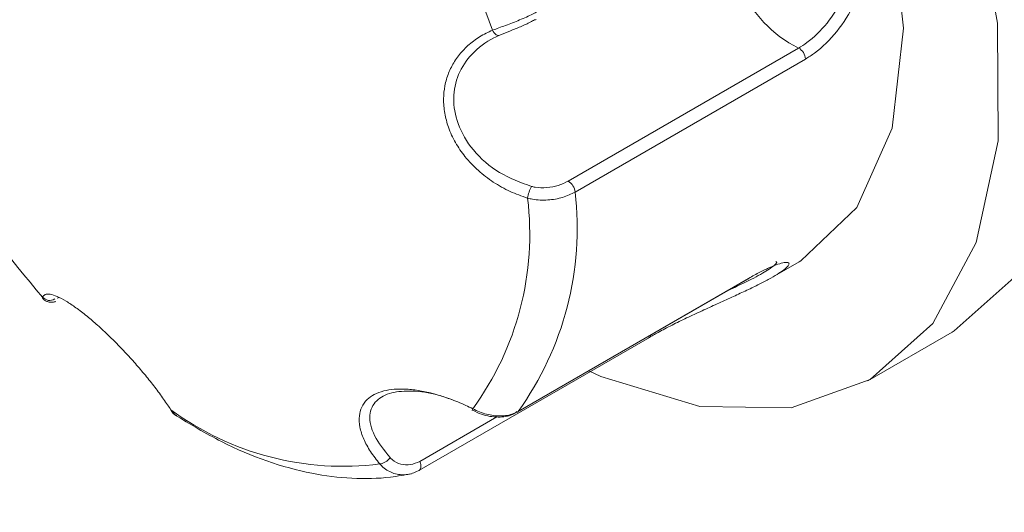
# Model space of a CAD drawing. Header units: millimetres. Extents: x -420 to 420, y -297 to 297.
# Tile 157 of 197: x 230.9 to 241.7, y 149.19 to 154.59. Entities that reach past the tile are written whole.
import ezdxf

# ---------------------------------------------------------------- set-up
doc = ezdxf.new("R2010")
doc.units = ezdxf.units.MM
doc.header["$MEASUREMENT"] = 0
doc.layers.add('layer 1', color=7, linetype='Continuous')

msp = doc.modelspace()

# ---------------------------------------------------------------- linework, layer by layer
at = {"layer": 'layer 1', "color": 7, "lineweight": 9}
for points in [[(230.1521, 171.6881), (230.1521, 171.6881), (267.8032, 149.9526), (267.8032, 149.9526)], [(236.0878, 154.4697), (235.7136, 155.5362), (235.1394, 156.522), (234.3962, 157.3736)], [(238.748, 155.8471), (238.5697, 155.2236), (238.8628, 154.562), (239.4442, 154.275)], [(229.4643, 154.4492), (229.8384, 153.3824), (230.4125, 152.3969), (231.156, 151.5452)], [(236.9179, 152.8165), (236.9179, 152.8165), (239.4442, 154.275), (239.4442, 154.275)], [(239.5205, 154.1546), (239.5165, 154.2049), (239.4879, 154.2497), (239.4442, 154.275)], [(239.5205, 154.1546), (239.5205, 154.1546), (236.9945, 152.6961), (236.9945, 152.6961)], [(236.5154, 152.758), (236.4945, 152.7178), (236.48, 152.6744), (236.473, 152.6296)], [(236.9945, 152.6961), (236.9902, 152.7463), (236.9617, 152.7913), (236.9179, 152.8165)], [(236.3697, 150.2913), (236.8708, 150.9867), (237.0937, 151.8447), (236.9945, 152.6961)], [(235.8735, 150.3205), (236.3581, 150.9865), (236.5725, 151.8118), (236.473, 152.6296)], [(239.1598, 151.7643), (239.1598, 151.7643), (239.4504, 151.9322), (239.4504, 151.9322)], [(236.3604, 150.2835), (236.3604, 150.2835), (238.8868, 151.7419), (238.8868, 151.7419)], [(236.3697, 150.2913), (236.3697, 150.2913), (238.896, 151.7497), (238.896, 151.7497)], [(231.156, 151.5452), (231.1887, 151.5049), (231.2464, 151.4959), (231.2897, 151.5241)], [(231.3378, 151.5395), (231.3378, 151.5395), (231.3145, 151.5319), (231.3145, 151.5319)], [(237.809, 151.1029), (237.819, 151.1089), (237.8258, 151.1192), (237.8278, 151.1306)], [(240.2038, 150.6271), (240.2038, 150.6271), (241.1274, 151.1602), (241.1274, 151.1602)], [(235.2826, 149.6444), (235.2826, 149.6444), (237.809, 151.1029), (237.809, 151.1029)], [(232.5617, 150.3102), (233.2207, 149.825), (234.0412, 149.612), (234.8529, 149.7155)], [(235.8735, 150.3205), (235.8696, 150.3151), (235.8674, 150.3086), (235.8674, 150.302)], [(235.2911, 149.7441), (235.2911, 149.7441), (236.1367, 150.232), (236.1367, 150.232)], [(234.8529, 149.7155), (234.8989, 149.7211), (234.9399, 149.7468), (234.9652, 149.7856)], [(235.2721, 149.6406), (235.2721, 149.6406), (235.2826, 149.6444), (235.2826, 149.6444)]]:
    msp.add_open_spline(points, degree=3, dxfattribs=at)
for points, knots in [([(243.693, 147.7552), (243.693, 147.7552), (244.5141, 148.6012), (244.5141, 148.6012), (244.5141, 148.6012), (244.5141, 148.6012), (245.1016, 149.7386), (245.1016, 149.7386), (245.1016, 149.7386), (245.1016, 149.7386), (245.4337, 151.126), (245.4337, 151.126), (245.4337, 151.126), (245.4337, 151.126), (245.4985, 152.712), (245.4985, 152.712), (245.4985, 152.712), (245.4985, 152.712), (245.2933, 154.4382), (245.2933, 154.4382), (245.2933, 154.4382), (245.2933, 154.4382), (244.8257, 156.2409), (244.8257, 156.2409), (244.8257, 156.2409), (244.8257, 156.2409), (244.113, 158.0537), (244.113, 158.0537), (244.113, 158.0537), (244.113, 158.0537), (243.1814, 159.8094), (243.1814, 159.8094), (243.1814, 159.8094), (243.1814, 159.8094), (242.0655, 161.4438), (242.0655, 161.4438), (242.0655, 161.4438), (242.0655, 161.4438), (240.8061, 162.8961), (240.8061, 162.8961), (240.8061, 162.8961), (240.8061, 162.8961), (239.45, 164.1132), (239.45, 164.1132)], [0, 0, 0, 0, 0.0833333, 0.0833333, 0.0833333, 0.0833333, 0.1666667, 0.1666667, 0.1666667, 0.1666667, 0.25, 0.25, 0.25, 0.25, 0.3333333, 0.3333333, 0.3333333, 0.3333333, 0.4166667, 0.4166667, 0.4166667, 0.4166667, 0.5, 0.5, 0.5, 0.5, 0.5833333, 0.5833333, 0.5833333, 0.5833333, 0.6666667, 0.6666667, 0.6666667, 0.6666667, 0.75, 0.75, 0.75, 0.75, 0.8333333, 0.8333333, 0.8333333, 0.8333333, 1, 1, 1, 1]), ([(239.45, 164.1132), (239.45, 164.1132), (240.7854, 162.7575), (240.7854, 162.7575), (240.7854, 162.7575), (240.7854, 162.7575), (241.9925, 161.1792), (241.9925, 161.1792), (241.9925, 161.1792), (241.9925, 161.1792), (243.0226, 159.4419), (243.0226, 159.4419), (243.0226, 159.4419), (243.0226, 159.4419), (243.8339, 157.6163), (243.8339, 157.6163), (243.8339, 157.6163), (243.8339, 157.6163), (244.3937, 155.7759), (244.3937, 155.7759), (244.3937, 155.7759), (244.3937, 155.7759), (244.6794, 153.9951), (244.6794, 153.9951), (244.6794, 153.9951), (244.6794, 153.9951), (244.6794, 152.3459), (244.6794, 152.3459), (244.6794, 152.3459), (244.6794, 152.3459), (244.3937, 150.8948), (244.3937, 150.8948), (244.3937, 150.8948), (244.3937, 150.8948), (243.8339, 149.7008), (243.8339, 149.7008), (243.8339, 149.7008), (243.8339, 149.7008), (243.0226, 148.8119), (243.0226, 148.8119), (243.0226, 148.8119), (243.0226, 148.8119), (241.9925, 148.2639), (241.9925, 148.2639), (241.9925, 148.2639), (241.9925, 148.2639), (240.7854, 148.0793), (240.7854, 148.0793), (240.7854, 148.0793), (240.7854, 148.0793), (239.45, 148.2653), (239.45, 148.2653)], [0, 0, 0, 0, 0.0714286, 0.0714286, 0.0714286, 0.0714286, 0.1428571, 0.1428571, 0.1428571, 0.1428571, 0.2142857, 0.2142857, 0.2142857, 0.2142857, 0.2857143, 0.2857143, 0.2857143, 0.2857143, 0.3571429, 0.3571429, 0.3571429, 0.3571429, 0.4285714, 0.4285714, 0.4285714, 0.4285714, 0.5, 0.5, 0.5, 0.5, 0.5714286, 0.5714286, 0.5714286, 0.5714286, 0.6428571, 0.6428571, 0.6428571, 0.6428571, 0.7142857, 0.7142857, 0.7142857, 0.7142857, 0.7857143, 0.7857143, 0.7857143, 0.7857143, 0.8571429, 0.8571429, 0.8571429, 0.8571429, 1, 1, 1, 1]), ([(234.0717, 163.3275), (234.0717, 163.3275), (234.9377, 163.636), (234.9377, 163.636), (234.9377, 163.636), (234.9377, 163.636), (235.9377, 163.6243), (235.9377, 163.6243), (235.9377, 163.6243), (235.9377, 163.6243), (237.0215, 163.293), (237.0215, 163.293), (237.0215, 163.293), (237.0215, 163.293), (238.1351, 162.6588), (238.1351, 162.6588), (238.1351, 162.6588), (238.1351, 162.6588), (239.2223, 161.7532), (239.2223, 161.7532), (239.2223, 161.7532), (239.2223, 161.7532), (240.2288, 160.6222), (240.2288, 160.6222), (240.2288, 160.6222), (240.2288, 160.6222), (241.1041, 159.3218), (241.1041, 159.3218), (241.1041, 159.3218), (241.1041, 159.3218), (241.8041, 157.9177), (241.8041, 157.9177), (241.8041, 157.9177), (241.8041, 157.9177), (242.2939, 156.4802), (242.2939, 156.4802), (242.2939, 156.4802), (242.2939, 156.4802), (242.5489, 155.0812), (242.5489, 155.0812), (242.5489, 155.0812), (242.5489, 155.0812), (242.5564, 153.7912), (242.5564, 153.7912), (242.5564, 153.7912), (242.5564, 153.7912), (242.3158, 152.6744), (242.3158, 152.6744), (242.3158, 152.6744), (242.3158, 152.6744), (241.8394, 151.7873), (241.8394, 151.7873), (241.8394, 151.7873), (241.8394, 151.7873), (241.151, 151.1741), (241.151, 151.1741), (241.151, 151.1741), (241.151, 151.1741), (241.1274, 151.1602), (241.1274, 151.1602)], [0, 0, 0, 0, 0.0625, 0.0625, 0.0625, 0.0625, 0.125, 0.125, 0.125, 0.125, 0.1875, 0.1875, 0.1875, 0.1875, 0.25, 0.25, 0.25, 0.25, 0.3125, 0.3125, 0.3125, 0.3125, 0.375, 0.375, 0.375, 0.375, 0.4375, 0.4375, 0.4375, 0.4375, 0.5, 0.5, 0.5, 0.5, 0.5625, 0.5625, 0.5625, 0.5625, 0.625, 0.625, 0.625, 0.625, 0.6875, 0.6875, 0.6875, 0.6875, 0.75, 0.75, 0.75, 0.75, 0.8125, 0.8125, 0.8125, 0.8125, 0.875, 0.875, 0.875, 0.875, 1, 1, 1, 1]), ([(233.1482, 162.7942), (233.1482, 162.7942), (234.0142, 163.1029), (234.0142, 163.1029), (234.0142, 163.1029), (234.0142, 163.1029), (235.0142, 163.0912), (235.0142, 163.0912), (235.0142, 163.0912), (235.0142, 163.0912), (236.0981, 162.7599), (236.0981, 162.7599), (236.0981, 162.7599), (236.0981, 162.7599), (237.2116, 162.1256), (237.2116, 162.1256), (237.2116, 162.1256), (237.2116, 162.1256), (238.2988, 161.2201), (238.2988, 161.2201), (238.2988, 161.2201), (238.2988, 161.2201), (239.3053, 160.0889), (239.3053, 160.0889), (239.3053, 160.0889), (239.3053, 160.0889), (240.1806, 158.7887), (240.1806, 158.7887), (240.1806, 158.7887), (240.1806, 158.7887), (240.8807, 157.3846), (240.8807, 157.3846), (240.8807, 157.3846), (240.8807, 157.3846), (241.3705, 155.947), (241.3705, 155.947), (241.3705, 155.947), (241.3705, 155.947), (241.6255, 154.5481), (241.6255, 154.5481), (241.6255, 154.5481), (241.6255, 154.5481), (241.6329, 153.2579), (241.6329, 153.2579), (241.6329, 153.2579), (241.6329, 153.2579), (241.3924, 152.1413), (241.3924, 152.1413), (241.3924, 152.1413), (241.3924, 152.1413), (240.916, 151.254), (240.916, 151.254), (240.916, 151.254), (240.916, 151.254), (240.2274, 150.641), (240.2274, 150.641), (240.2274, 150.641), (240.2274, 150.641), (239.3616, 150.3323), (239.3616, 150.3323), (239.3616, 150.3323), (239.3616, 150.3323), (238.3615, 150.344), (238.3615, 150.344), (238.3615, 150.344), (238.3615, 150.344), (237.2775, 150.6753), (237.2775, 150.6753), (237.2775, 150.6753), (237.2775, 150.6753), (237.1441, 150.736), (237.1441, 150.736)], [0, 0, 0, 0, 0.0526316, 0.0526316, 0.0526316, 0.0526316, 0.1052632, 0.1052632, 0.1052632, 0.1052632, 0.1578947, 0.1578947, 0.1578947, 0.1578947, 0.2105263, 0.2105263, 0.2105263, 0.2105263, 0.2631579, 0.2631579, 0.2631579, 0.2631579, 0.3157895, 0.3157895, 0.3157895, 0.3157895, 0.3684211, 0.3684211, 0.3684211, 0.3684211, 0.4210526, 0.4210526, 0.4210526, 0.4210526, 0.4736842, 0.4736842, 0.4736842, 0.4736842, 0.5263158, 0.5263158, 0.5263158, 0.5263158, 0.5789474, 0.5789474, 0.5789474, 0.5789474, 0.6315789, 0.6315789, 0.6315789, 0.6315789, 0.6842105, 0.6842105, 0.6842105, 0.6842105, 0.7368421, 0.7368421, 0.7368421, 0.7368421, 0.7894737, 0.7894737, 0.7894737, 0.7894737, 0.8421053, 0.8421053, 0.8421053, 0.8421053, 0.8947368, 0.8947368, 0.8947368, 0.8947368, 1, 1, 1, 1]), ([(233.9067, 161.4922), (233.9067, 161.4922), (234.7116, 161.7507), (234.7116, 161.7507), (234.7116, 161.7507), (234.7116, 161.7507), (235.6514, 161.6661), (235.6514, 161.6661), (235.6514, 161.6661), (235.6514, 161.6661), (236.6617, 161.2445), (236.6617, 161.2445), (236.6617, 161.2445), (236.6617, 161.2445), (237.6739, 160.5141), (237.6739, 160.5141), (237.6739, 160.5141), (237.6739, 160.5141), (238.6187, 159.5252), (238.6187, 159.5252), (238.6187, 159.5252), (238.6187, 159.5252), (239.4321, 158.3449), (239.4321, 158.3449), (239.4321, 158.3449), (239.4321, 158.3449), (240.0584, 157.0537), (240.0584, 157.0537), (240.0584, 157.0537), (240.0584, 157.0537), (240.4551, 155.7396), (240.4551, 155.7396), (240.4551, 155.7396), (240.4551, 155.7396), (240.5949, 154.4922), (240.5949, 154.4922), (240.5949, 154.4922), (240.5949, 154.4922), (240.4685, 153.3963), (240.4685, 153.3963), (240.4685, 153.3963), (240.4685, 153.3963), (240.0845, 152.527), (240.0845, 152.527), (240.0845, 152.527), (240.0845, 152.527), (239.4689, 151.943), (239.4689, 151.943), (239.4689, 151.943), (239.4689, 151.943), (239.4504, 151.9322), (239.4504, 151.9322)], [0, 0, 0, 0, 0.0714286, 0.0714286, 0.0714286, 0.0714286, 0.1428571, 0.1428571, 0.1428571, 0.1428571, 0.2142857, 0.2142857, 0.2142857, 0.2142857, 0.2857143, 0.2857143, 0.2857143, 0.2857143, 0.3571429, 0.3571429, 0.3571429, 0.3571429, 0.4285714, 0.4285714, 0.4285714, 0.4285714, 0.5, 0.5, 0.5, 0.5, 0.5714286, 0.5714286, 0.5714286, 0.5714286, 0.6428571, 0.6428571, 0.6428571, 0.6428571, 0.7142857, 0.7142857, 0.7142857, 0.7142857, 0.7857143, 0.7857143, 0.7857143, 0.7857143, 0.8571429, 0.8571429, 0.8571429, 0.8571429, 1, 1, 1, 1]), ([(239.106, 156.1339), (239.198, 156.1732), (239.2901, 156.2126), (239.3847, 156.2253), (239.3847, 156.2253), (239.4799, 156.2379), (239.5779, 156.2238), (239.6696, 156.1905), (239.6696, 156.1905), (239.7616, 156.1571), (239.8474, 156.1045), (239.9211, 156.0342), (239.9211, 156.0342), (239.9945, 155.9642), (240.0562, 155.8766), (240.1014, 155.7776), (240.1014, 155.7776), (240.1459, 155.6799), (240.1743, 155.5708), (240.1853, 155.4563), (240.1853, 155.4563), (240.1965, 155.3434), (240.19, 155.225), (240.1677, 155.1077), (240.1677, 155.1077), (240.1452, 154.9901), (240.1066, 154.8736), (240.055, 154.764), (240.055, 154.764), (240.003, 154.6531), (239.9374, 154.5495), (239.8637, 154.457), (239.8637, 154.457), (239.7891, 154.3638), (239.706, 154.282), (239.6199, 154.22), (239.6199, 154.22), (239.5873, 154.1962), (239.5538, 154.1753), (239.5205, 154.1546)], [0, 0, 0, 0, 0.0909091, 0.0909091, 0.0909091, 0.0909091, 0.1818182, 0.1818182, 0.1818182, 0.1818182, 0.2727273, 0.2727273, 0.2727273, 0.2727273, 0.3636364, 0.3636364, 0.3636364, 0.3636364, 0.4545455, 0.4545455, 0.4545455, 0.4545455, 0.5454545, 0.5454545, 0.5454545, 0.5454545, 0.6363636, 0.6363636, 0.6363636, 0.6363636, 0.7272727, 0.7272727, 0.7272727, 0.7272727, 0.8181818, 0.8181818, 0.8181818, 0.8181818, 1, 1, 1, 1]), ([(239.4442, 154.275), (239.4745, 154.2939), (239.5049, 154.3128), (239.5346, 154.3343), (239.5346, 154.3343), (239.6127, 154.3904), (239.6883, 154.4641), (239.7562, 154.5483), (239.7562, 154.5483), (239.8233, 154.6313), (239.8827, 154.7245), (239.9304, 154.8242), (239.9304, 154.8242), (239.9774, 154.9224), (240.0128, 155.0269), (240.0334, 155.1324), (240.0334, 155.1324), (240.054, 155.2372), (240.0601, 155.3432), (240.0504, 155.4443), (240.0504, 155.4443), (240.0407, 155.5465), (240.0152, 155.6437), (239.9752, 155.7307), (239.9752, 155.7307), (239.9344, 155.8194), (239.8788, 155.8969), (239.8127, 155.9588), (239.8127, 155.9588), (239.746, 156.0214), (239.6683, 156.0677), (239.5852, 156.0968), (239.5852, 156.0968), (239.502, 156.1259), (239.4134, 156.1376), (239.3272, 156.1256), (239.3272, 156.1256), (239.2412, 156.1135), (239.1576, 156.0775), (239.0742, 156.0416)], [0, 0, 0, 0, 0.0909091, 0.0909091, 0.0909091, 0.0909091, 0.1818182, 0.1818182, 0.1818182, 0.1818182, 0.2727273, 0.2727273, 0.2727273, 0.2727273, 0.3636364, 0.3636364, 0.3636364, 0.3636364, 0.4545455, 0.4545455, 0.4545455, 0.4545455, 0.5454545, 0.5454545, 0.5454545, 0.5454545, 0.6363636, 0.6363636, 0.6363636, 0.6363636, 0.7272727, 0.7272727, 0.7272727, 0.7272727, 0.8181818, 0.8181818, 0.8181818, 0.8181818, 1, 1, 1, 1]), ([(236.0878, 154.4697), (236.1353, 154.4872), (236.1829, 154.5044), (236.2327, 154.5231), (236.2327, 154.5231), (236.2828, 154.5418), (236.3349, 154.5615), (236.3854, 154.5822), (236.3854, 154.5822), (236.4364, 154.6031), (236.4856, 154.6252), (236.5286, 154.6478), (236.5286, 154.6478), (236.5463, 154.657), (236.563, 154.6662), (236.5797, 154.6755)], [0, 0, 0, 0, 0.2, 0.2, 0.2, 0.2, 0.4, 0.4, 0.4, 0.4, 0.6, 0.6, 0.6, 0.6, 1, 1, 1, 1]), ([(236.548, 154.5832), (236.5347, 154.5758), (236.5215, 154.5683), (236.5074, 154.561), (236.5074, 154.561), (236.4734, 154.543), (236.435, 154.5255), (236.3951, 154.5085), (236.3951, 154.5085), (236.3562, 154.4922), (236.3161, 154.4764), (236.2773, 154.4609), (236.2773, 154.4609), (236.2399, 154.446), (236.2039, 154.4313), (236.168, 154.4166)], [0, 0, 0, 0, 0.2, 0.2, 0.2, 0.2, 0.4, 0.4, 0.4, 0.4, 0.6, 0.6, 0.6, 0.6, 1, 1, 1, 1]), ([(236.548, 154.5832), (236.548, 154.5832), (236.5597, 154.5848), (236.5597, 154.5848), (236.5597, 154.5848), (236.5597, 154.5848), (236.5667, 154.5878), (236.5667, 154.5878)], [0, 0, 0, 0, 0.3333333, 0.3333333, 0.3333333, 0.3333333, 1, 1, 1, 1]), ([(236.473, 152.6296), (236.4089, 152.6521), (236.3448, 152.6746), (236.2825, 152.7027), (236.2825, 152.7027), (236.2186, 152.7317), (236.1567, 152.7666), (236.0974, 152.8056), (236.0974, 152.8056), (236.0398, 152.8438), (235.9848, 152.8858), (235.9333, 152.9315), (235.9333, 152.9315), (235.8803, 152.9792), (235.831, 153.0309), (235.787, 153.0859), (235.787, 153.0859), (235.7483, 153.1343), (235.7135, 153.1853), (235.6835, 153.238), (235.6835, 153.238), (235.6524, 153.2927), (235.6263, 153.3493), (235.6059, 153.4067), (235.6059, 153.4067), (235.5881, 153.4574), (235.5746, 153.5087), (235.5656, 153.5596), (235.5656, 153.5596), (235.5563, 153.6125), (235.5521, 153.6653), (235.5526, 153.7173), (235.5526, 153.7173), (235.5531, 153.766), (235.558, 153.8143), (235.567, 153.8609), (235.567, 153.8609), (235.5762, 153.9089), (235.5899, 153.9555), (235.6076, 154.0001), (235.6076, 154.0001), (235.6255, 154.0452), (235.6474, 154.0883), (235.6731, 154.1289), (235.6731, 154.1289), (235.6994, 154.1705), (235.7296, 154.2097), (235.7631, 154.2458), (235.7631, 154.2458), (235.7987, 154.2842), (235.838, 154.3194), (235.8805, 154.3513), (235.8805, 154.3513), (235.9238, 154.3839), (235.9703, 154.4132), (236.0199, 154.438), (236.0199, 154.438), (236.042, 154.4492), (236.0649, 154.4594), (236.0878, 154.4697)], [0, 0, 0, 0, 0.0625, 0.0625, 0.0625, 0.0625, 0.125, 0.125, 0.125, 0.125, 0.1875, 0.1875, 0.1875, 0.1875, 0.25, 0.25, 0.25, 0.25, 0.3125, 0.3125, 0.3125, 0.3125, 0.375, 0.375, 0.375, 0.375, 0.4375, 0.4375, 0.4375, 0.4375, 0.5, 0.5, 0.5, 0.5, 0.5625, 0.5625, 0.5625, 0.5625, 0.625, 0.625, 0.625, 0.625, 0.6875, 0.6875, 0.6875, 0.6875, 0.75, 0.75, 0.75, 0.75, 0.8125, 0.8125, 0.8125, 0.8125, 0.875, 0.875, 0.875, 0.875, 1, 1, 1, 1]), ([(236.168, 154.4166), (236.1467, 154.407), (236.1254, 154.3972), (236.1045, 154.3867), (236.1045, 154.3867), (236.0133, 154.3409), (235.9316, 154.2805), (235.864, 154.2083), (235.864, 154.2083), (235.8018, 154.1424), (235.7517, 154.0666), (235.7173, 153.983), (235.7173, 153.983), (235.6844, 153.9031), (235.6659, 153.8158), (235.6642, 153.7261), (235.6642, 153.7261), (235.6627, 153.6334), (235.6788, 153.538), (235.7121, 153.446), (235.7121, 153.446), (235.7486, 153.3443), (235.8061, 153.2468), (235.8786, 153.1586), (235.8786, 153.1586), (235.9588, 153.0612), (236.0575, 152.9754), (236.1664, 152.9105), (236.1664, 152.9105), (236.2757, 152.8454), (236.3956, 152.8016), (236.5154, 152.758)], [0, 0, 0, 0, 0.1111111, 0.1111111, 0.1111111, 0.1111111, 0.2222222, 0.2222222, 0.2222222, 0.2222222, 0.3333333, 0.3333333, 0.3333333, 0.3333333, 0.4444444, 0.4444444, 0.4444444, 0.4444444, 0.5555556, 0.5555556, 0.5555556, 0.5555556, 0.6666667, 0.6666667, 0.6666667, 0.6666667, 0.7777778, 0.7777778, 0.7777778, 0.7777778, 1, 1, 1, 1]), ([(236.168, 154.4166), (236.168, 154.4166), (236.1598, 154.4128), (236.1598, 154.4128), (236.1598, 154.4128), (236.1598, 154.4128), (236.1505, 154.4122), (236.1505, 154.4122), (236.1505, 154.4122), (236.1505, 154.4122), (236.1401, 154.4149), (236.1401, 154.4149), (236.1401, 154.4149), (236.1401, 154.4149), (236.1292, 154.4205), (236.1292, 154.4205), (236.1292, 154.4205), (236.1292, 154.4205), (236.1182, 154.4293), (236.1182, 154.4293), (236.1182, 154.4293), (236.1182, 154.4293), (236.1073, 154.4405), (236.1073, 154.4405), (236.1073, 154.4405), (236.1073, 154.4405), (236.0971, 154.4543), (236.0971, 154.4543), (236.0971, 154.4543), (236.0971, 154.4543), (236.0878, 154.4697), (236.0878, 154.4697)], [0, 0, 0, 0, 0.1111111, 0.1111111, 0.1111111, 0.1111111, 0.2222222, 0.2222222, 0.2222222, 0.2222222, 0.3333333, 0.3333333, 0.3333333, 0.3333333, 0.4444444, 0.4444444, 0.4444444, 0.4444444, 0.5555556, 0.5555556, 0.5555556, 0.5555556, 0.6666667, 0.6666667, 0.6666667, 0.6666667, 0.7777778, 0.7777778, 0.7777778, 0.7777778, 1, 1, 1, 1]), ([(236.5154, 152.758), (236.5291, 152.7545), (236.5427, 152.7511), (236.5568, 152.7487), (236.5568, 152.7487), (236.5981, 152.7411), (236.6416, 152.7405), (236.6842, 152.7443), (236.6842, 152.7443), (236.7279, 152.7483), (236.7709, 152.7567), (236.8096, 152.7694), (236.8096, 152.7694), (236.8487, 152.7825), (236.8833, 152.7993), (236.9179, 152.8165)], [0, 0, 0, 0, 0.2, 0.2, 0.2, 0.2, 0.4, 0.4, 0.4, 0.4, 0.6, 0.6, 0.6, 0.6, 1, 1, 1, 1]), ([(236.9945, 152.6961), (236.9504, 152.675), (236.9066, 152.6537), (236.857, 152.6382), (236.857, 152.6382), (236.8071, 152.6228), (236.7515, 152.6131), (236.695, 152.6091), (236.695, 152.6091), (236.6387, 152.6053), (236.5819, 152.6073), (236.5278, 152.6174), (236.5278, 152.6174), (236.5094, 152.6208), (236.4913, 152.6252), (236.473, 152.6296)], [0, 0, 0, 0, 0.2, 0.2, 0.2, 0.2, 0.4, 0.4, 0.4, 0.4, 0.6, 0.6, 0.6, 0.6, 1, 1, 1, 1]), ([(238.896, 151.7497), (238.9382, 151.7735), (238.9804, 151.7969), (239.0193, 151.8172), (239.0193, 151.8172), (239.0596, 151.8381), (239.0963, 151.8556), (239.1299, 151.87), (239.1299, 151.87), (239.1627, 151.8843), (239.1924, 151.8958), (239.2181, 151.9045), (239.2181, 151.9045), (239.2448, 151.9133), (239.2675, 151.9191), (239.2857, 151.9221), (239.2857, 151.9221), (239.3035, 151.9251), (239.317, 151.9254), (239.326, 151.9229), (239.326, 151.9229), (239.3355, 151.9207), (239.3399, 151.9157), (239.3394, 151.9084), (239.3394, 151.9084), (239.3389, 151.9014), (239.3338, 151.8921), (239.324, 151.8811), (239.324, 151.8811), (239.3139, 151.8697), (239.2991, 151.8562), (239.2792, 151.8413), (239.2792, 151.8413), (239.2604, 151.8269), (239.2368, 151.811), (239.2094, 151.7939), (239.2094, 151.7939), (239.1812, 151.7764), (239.1486, 151.7575), (239.112, 151.7376), (239.112, 151.7376), (239.0771, 151.7186), (239.0385, 151.6984), (238.9969, 151.6778), (238.9969, 151.6778), (238.9541, 151.6563), (238.908, 151.6342), (238.8596, 151.6113), (238.8596, 151.6113), (238.8124, 151.589), (238.763, 151.5661), (238.7118, 151.5428), (238.7118, 151.5428), (238.6593, 151.5186), (238.6051, 151.4942), (238.55, 151.4692), (238.55, 151.4692), (238.4957, 151.4447), (238.441, 151.4196), (238.3859, 151.3945), (238.3859, 151.3945), (238.3294, 151.3683), (238.2728, 151.342), (238.2172, 151.3157), (238.2172, 151.3157), (238.1628, 151.2898), (238.1094, 151.2636), (238.0573, 151.2375), (238.0573, 151.2375), (238.0039, 151.2108), (237.952, 151.1839), (237.9036, 151.1576), (237.9036, 151.1576), (237.8672, 151.1379), (237.8329, 151.1184), (237.7983, 151.0989)], [0, 0, 0, 0, 0.05, 0.05, 0.05, 0.05, 0.1, 0.1, 0.1, 0.1, 0.15, 0.15, 0.15, 0.15, 0.2, 0.2, 0.2, 0.2, 0.25, 0.25, 0.25, 0.25, 0.3, 0.3, 0.3, 0.3, 0.35, 0.35, 0.35, 0.35, 0.4, 0.4, 0.4, 0.4, 0.45, 0.45, 0.45, 0.45, 0.5, 0.5, 0.5, 0.5, 0.55, 0.55, 0.55, 0.55, 0.6, 0.6, 0.6, 0.6, 0.65, 0.65, 0.65, 0.65, 0.7, 0.7, 0.7, 0.7, 0.75, 0.75, 0.75, 0.75, 0.8, 0.8, 0.8, 0.8, 0.85, 0.85, 0.85, 0.85, 0.9, 0.9, 0.9, 0.9, 1, 1, 1, 1]), ([(238.6766, 151.6207), (238.7106, 151.6362), (238.7443, 151.6515), (238.7762, 151.6665), (238.7762, 151.6665), (238.8655, 151.7081), (238.9408, 151.7458), (239.0027, 151.7801), (239.0027, 151.7801), (239.0654, 151.8144), (239.1144, 151.8447), (239.1516, 151.8722), (239.1516, 151.8722), (239.1896, 151.9002), (239.2155, 151.9251), (239.2038, 151.9313), (239.2038, 151.9313), (239.2014, 151.9325), (239.1974, 151.933), (239.1936, 151.9334)], [0, 0, 0, 0, 0.1666667, 0.1666667, 0.1666667, 0.1666667, 0.3333333, 0.3333333, 0.3333333, 0.3333333, 0.5, 0.5, 0.5, 0.5, 0.6666667, 0.6666667, 0.6666667, 0.6666667, 1, 1, 1, 1]), ([(238.896, 151.7497), (238.896, 151.7497), (238.8871, 151.7422), (238.8871, 151.7422), (238.8871, 151.7422), (238.8871, 151.7422), (238.8868, 151.7419), (238.8868, 151.7419)], [0, 0, 0, 0, 0.3333333, 0.3333333, 0.3333333, 0.3333333, 1, 1, 1, 1]), ([(231.156, 151.5452), (231.164, 151.556), (231.1723, 151.5667), (231.1852, 151.5725), (231.1852, 151.5725), (231.1986, 151.5783), (231.217, 151.5789), (231.2394, 151.5751), (231.2394, 151.5751), (231.2608, 151.5715), (231.2861, 151.5638), (231.3149, 151.5516), (231.3149, 151.5516), (231.3449, 151.5387), (231.3787, 151.5212), (231.4159, 151.4988), (231.4159, 151.4988), (231.4487, 151.4791), (231.4841, 151.4556), (231.5214, 151.4286), (231.5214, 151.4286), (231.5605, 151.4009), (231.6014, 151.3691), (231.6442, 151.3343), (231.6442, 151.3343), (231.6818, 151.3036), (231.7204, 151.2706), (231.7598, 151.2356), (231.7598, 151.2356), (231.8006, 151.1991), (231.8417, 151.1608), (231.8831, 151.1208), (231.8831, 151.1208), (231.9221, 151.0832), (231.9609, 151.0443), (231.9995, 151.0044), (231.9995, 151.0044), (232.0391, 150.9634), (232.078, 150.9218), (232.1162, 150.8799), (232.1162, 150.8799), (232.1546, 150.8375), (232.1922, 150.7947), (232.2284, 150.7523), (232.2284, 150.7523), (232.2653, 150.7087), (232.3009, 150.6655), (232.3349, 150.6229), (232.3349, 150.6229), (232.3706, 150.5779), (232.4046, 150.5339), (232.4361, 150.4909), (232.4361, 150.4909), (232.4686, 150.4471), (232.499, 150.4043), (232.5261, 150.3639), (232.5261, 150.3639), (232.5384, 150.3458), (232.55, 150.3279), (232.5617, 150.3102)], [0, 0, 0, 0, 0.0625, 0.0625, 0.0625, 0.0625, 0.125, 0.125, 0.125, 0.125, 0.1875, 0.1875, 0.1875, 0.1875, 0.25, 0.25, 0.25, 0.25, 0.3125, 0.3125, 0.3125, 0.3125, 0.375, 0.375, 0.375, 0.375, 0.4375, 0.4375, 0.4375, 0.4375, 0.5, 0.5, 0.5, 0.5, 0.5625, 0.5625, 0.5625, 0.5625, 0.625, 0.625, 0.625, 0.625, 0.6875, 0.6875, 0.6875, 0.6875, 0.75, 0.75, 0.75, 0.75, 0.8125, 0.8125, 0.8125, 0.8125, 0.875, 0.875, 0.875, 0.875, 1, 1, 1, 1]), ([(231.1632, 151.5307), (231.1599, 151.5315), (231.1568, 151.5324), (231.1553, 151.5341), (231.1553, 151.5341), (231.1531, 151.5367), (231.1546, 151.5409), (231.156, 151.5452)], [0, 0, 0, 0, 0.3333333, 0.3333333, 0.3333333, 0.3333333, 1, 1, 1, 1]), ([(231.1597, 151.5287), (231.1614, 151.5265), (231.1628, 151.5243), (231.1643, 151.522), (231.1643, 151.522), (231.172, 151.5118), (231.1835, 151.5058), (231.1944, 151.501), (231.1944, 151.501), (231.2056, 151.4961), (231.2163, 151.4925), (231.2265, 151.4903), (231.2265, 151.4903), (231.2401, 151.4875), (231.253, 151.4869), (231.2654, 151.4881), (231.2654, 151.4881), (231.2775, 151.4893), (231.2892, 151.4921), (231.3009, 151.4952)], [0, 0, 0, 0, 0.1666667, 0.1666667, 0.1666667, 0.1666667, 0.3333333, 0.3333333, 0.3333333, 0.3333333, 0.5, 0.5, 0.5, 0.5, 0.6666667, 0.6666667, 0.6666667, 0.6666667, 1, 1, 1, 1]), ([(234.8529, 149.7155), (234.8176, 149.7605), (234.7819, 149.8054), (234.752, 149.8505), (234.752, 149.8505), (234.7215, 149.897), (234.6966, 149.9432), (234.6771, 149.9886), (234.6771, 149.9886), (234.658, 150.0327), (234.6439, 150.0764), (234.6357, 150.1182), (234.6357, 150.1182), (234.627, 150.1613), (234.6248, 150.2031), (234.629, 150.2421), (234.629, 150.2421), (234.6327, 150.2762), (234.6416, 150.3086), (234.6554, 150.3382), (234.6554, 150.3382), (234.6698, 150.3688), (234.6897, 150.3965), (234.7148, 150.4208), (234.7148, 150.4208), (234.7369, 150.442), (234.7631, 150.4607), (234.793, 150.4764), (234.793, 150.4764), (234.8237, 150.4927), (234.8585, 150.5057), (234.8965, 150.5154), (234.8965, 150.5154), (234.9323, 150.5244), (234.971, 150.5307), (235.0123, 150.5341), (235.0123, 150.5341), (235.0544, 150.5373), (235.0993, 150.5377), (235.1458, 150.5349), (235.1458, 150.5349), (235.1929, 150.5322), (235.2419, 150.5264), (235.2919, 150.518), (235.2919, 150.518), (235.3434, 150.5091), (235.3961, 150.4975), (235.4494, 150.483), (235.4494, 150.483), (235.5059, 150.468), (235.5631, 150.4497), (235.6205, 150.429), (235.6205, 150.429), (235.6791, 150.4077), (235.7378, 150.3838), (235.7957, 150.3572), (235.7957, 150.3572), (235.8215, 150.3454), (235.8475, 150.3329), (235.8735, 150.3205)], [0, 0, 0, 0, 0.0625, 0.0625, 0.0625, 0.0625, 0.125, 0.125, 0.125, 0.125, 0.1875, 0.1875, 0.1875, 0.1875, 0.25, 0.25, 0.25, 0.25, 0.3125, 0.3125, 0.3125, 0.3125, 0.375, 0.375, 0.375, 0.375, 0.4375, 0.4375, 0.4375, 0.4375, 0.5, 0.5, 0.5, 0.5, 0.5625, 0.5625, 0.5625, 0.5625, 0.625, 0.625, 0.625, 0.625, 0.6875, 0.6875, 0.6875, 0.6875, 0.75, 0.75, 0.75, 0.75, 0.8125, 0.8125, 0.8125, 0.8125, 0.875, 0.875, 0.875, 0.875, 1, 1, 1, 1]), ([(235.6392, 150.4213), (235.5897, 150.439), (235.5403, 150.4569), (235.4914, 150.4709), (235.4914, 150.4709), (235.3942, 150.4987), (235.2991, 150.511), (235.2114, 150.514), (235.2114, 150.514), (235.1272, 150.5168), (235.0494, 150.5112), (234.9831, 150.4943), (234.9831, 150.4943), (234.915, 150.477), (234.8589, 150.4476), (234.8191, 150.4089), (234.8191, 150.4089), (234.7751, 150.3661), (234.7506, 150.3114), (234.7452, 150.2497), (234.7452, 150.2497), (234.7389, 150.1814), (234.7559, 150.1045), (234.7962, 150.0257), (234.7962, 150.0257), (234.8368, 149.9468), (234.9009, 149.8662), (234.9652, 149.7856)], [0, 0, 0, 0, 0.125, 0.125, 0.125, 0.125, 0.25, 0.25, 0.25, 0.25, 0.375, 0.375, 0.375, 0.375, 0.5, 0.5, 0.5, 0.5, 0.625, 0.625, 0.625, 0.625, 0.75, 0.75, 0.75, 0.75, 1, 1, 1, 1]), ([(232.5483, 150.3336), (232.5641, 150.3026), (232.5797, 150.2716), (232.6061, 150.2556), (232.6061, 150.2556), (232.6127, 150.2516), (232.62, 150.2483), (232.6271, 150.2451)], [0, 0, 0, 0, 0.3333333, 0.3333333, 0.3333333, 0.3333333, 1, 1, 1, 1]), ([(232.5617, 150.3102), (232.5721, 150.2949), (232.5826, 150.2797), (232.5945, 150.2674), (232.5945, 150.2674), (232.6045, 150.2574), (232.6157, 150.2494), (232.6268, 150.2415)], [0, 0, 0, 0, 0.3333333, 0.3333333, 0.3333333, 0.3333333, 1, 1, 1, 1]), ([(235.8692, 150.3058), (235.9022, 150.2891), (235.9351, 150.2725), (235.969, 150.2602), (235.969, 150.2602), (236.0276, 150.239), (236.0891, 150.2307), (236.1499, 150.2298), (236.1499, 150.2298), (236.2063, 150.2291), (236.2624, 150.2347), (236.3084, 150.2586), (236.3084, 150.2586), (236.3253, 150.2672), (236.3407, 150.2783), (236.3562, 150.2893)], [0, 0, 0, 0, 0.2, 0.2, 0.2, 0.2, 0.4, 0.4, 0.4, 0.4, 0.6, 0.6, 0.6, 0.6, 1, 1, 1, 1]), ([(235.8735, 150.3205), (235.8978, 150.3088), (235.9221, 150.2969), (235.9467, 150.2869), (235.9467, 150.2869), (235.9722, 150.2767), (235.9984, 150.268), (236.0245, 150.2612), (236.0245, 150.2612), (236.0498, 150.2544), (236.0753, 150.2494), (236.1005, 150.2459), (236.1005, 150.2459), (236.1263, 150.2425), (236.1521, 150.2409), (236.1771, 150.2413), (236.1771, 150.2413), (236.2019, 150.2415), (236.226, 150.2439), (236.2495, 150.2482), (236.2495, 150.2482), (236.2736, 150.2526), (236.2967, 150.259), (236.3188, 150.2672), (236.3188, 150.2672), (236.3278, 150.2706), (236.3363, 150.2743), (236.3448, 150.2783), (236.3448, 150.2783), (236.3533, 150.2825), (236.3615, 150.2869), (236.3697, 150.2913)], [0, 0, 0, 0, 0.1111111, 0.1111111, 0.1111111, 0.1111111, 0.2222222, 0.2222222, 0.2222222, 0.2222222, 0.3333333, 0.3333333, 0.3333333, 0.3333333, 0.4444444, 0.4444444, 0.4444444, 0.4444444, 0.5555556, 0.5555556, 0.5555556, 0.5555556, 0.6666667, 0.6666667, 0.6666667, 0.6666667, 0.7777778, 0.7777778, 0.7777778, 0.7777778, 1, 1, 1, 1]), ([(236.3604, 150.2835), (236.3604, 150.2835), (236.3609, 150.2839), (236.3609, 150.2839), (236.3609, 150.2839), (236.3609, 150.2839), (236.3697, 150.2913), (236.3697, 150.2913)], [0, 0, 0, 0, 0.3333333, 0.3333333, 0.3333333, 0.3333333, 1, 1, 1, 1]), ([(232.6033, 150.2553), (232.7746, 150.1519), (232.9458, 150.0487), (233.1185, 149.9602), (233.1185, 149.9602), (233.4474, 149.7918), (233.7804, 149.6787), (234.1088, 149.614), (234.1088, 149.614), (234.4032, 149.5563), (234.6941, 149.5377), (234.971, 149.5718), (234.971, 149.5718), (235.0486, 149.5813), (235.1249, 149.5949), (235.2014, 149.6085)], [0, 0, 0, 0, 0.2, 0.2, 0.2, 0.2, 0.4, 0.4, 0.4, 0.4, 0.6, 0.6, 0.6, 0.6, 1, 1, 1, 1]), ([(234.9652, 149.7856), (234.9737, 149.7772), (234.9821, 149.7687), (234.9911, 149.7611), (234.9911, 149.7611), (235.0181, 149.7383), (235.0502, 149.7232), (235.0835, 149.7143), (235.0835, 149.7143), (235.1183, 149.705), (235.1545, 149.7024), (235.189, 149.7084), (235.189, 149.7084), (235.2242, 149.7145), (235.2576, 149.7291), (235.2911, 149.7441)], [0, 0, 0, 0, 0.2, 0.2, 0.2, 0.2, 0.4, 0.4, 0.4, 0.4, 0.6, 0.6, 0.6, 0.6, 1, 1, 1, 1]), ([(235.2826, 149.6444), (235.2826, 149.6444), (235.2829, 149.6445), (235.2829, 149.6445), (235.2829, 149.6445), (235.2829, 149.6445), (235.2918, 149.652), (235.2918, 149.652), (235.2918, 149.652), (235.2918, 149.652), (235.2984, 149.6624), (235.2984, 149.6624), (235.2984, 149.6624), (235.2984, 149.6624), (235.3022, 149.6756), (235.3022, 149.6756), (235.3022, 149.6756), (235.3022, 149.6756), (235.3035, 149.6912), (235.3035, 149.6912), (235.3035, 149.6912), (235.3035, 149.6912), (235.302, 149.7081), (235.302, 149.7081), (235.302, 149.7081), (235.302, 149.7081), (235.2977, 149.7259), (235.2977, 149.7259), (235.2977, 149.7259), (235.2977, 149.7259), (235.2911, 149.7441), (235.2911, 149.7441)], [0, 0, 0, 0, 0.1111111, 0.1111111, 0.1111111, 0.1111111, 0.2222222, 0.2222222, 0.2222222, 0.2222222, 0.3333333, 0.3333333, 0.3333333, 0.3333333, 0.4444444, 0.4444444, 0.4444444, 0.4444444, 0.5555556, 0.5555556, 0.5555556, 0.5555556, 0.6666667, 0.6666667, 0.6666667, 0.6666667, 0.7777778, 0.7777778, 0.7777778, 0.7777778, 1, 1, 1, 1]), ([(235.2721, 149.6406), (235.252, 149.6303), (235.2316, 149.6202), (235.2106, 149.6128), (235.2106, 149.6128), (235.1888, 149.6051), (235.1664, 149.6005), (235.1434, 149.5983), (235.1434, 149.5983), (235.1214, 149.5959), (235.0988, 149.5959), (235.0765, 149.5981), (235.0765, 149.5981), (235.0536, 149.6003), (235.031, 149.6051), (235.0086, 149.6122), (235.0086, 149.6122), (234.9871, 149.6192), (234.9662, 149.6285), (234.9462, 149.6396), (234.9462, 149.6396), (234.9255, 149.6512), (234.9058, 149.6649), (234.8876, 149.6809), (234.8876, 149.6809), (234.8756, 149.6918), (234.8643, 149.7036), (234.8529, 149.7155)], [0, 0, 0, 0, 0.125, 0.125, 0.125, 0.125, 0.25, 0.25, 0.25, 0.25, 0.375, 0.375, 0.375, 0.375, 0.5, 0.5, 0.5, 0.5, 0.625, 0.625, 0.625, 0.625, 0.75, 0.75, 0.75, 0.75, 1, 1, 1, 1])]:
    msp.add_open_spline(points, degree=3, knots=knots, dxfattribs=at)

doc.saveas('drawing.dxf')
